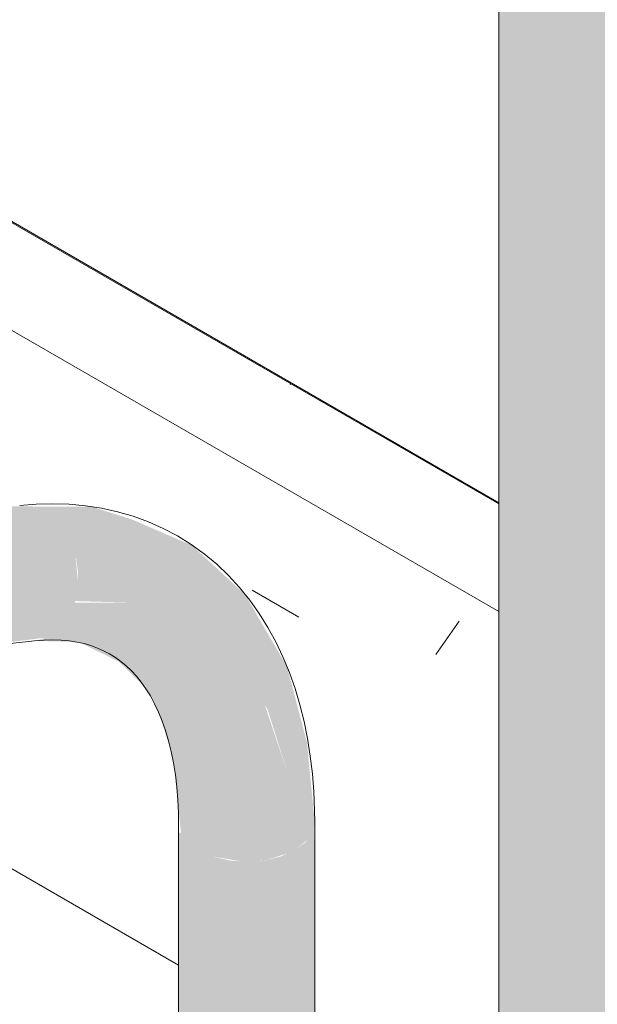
# Model space of a CAD drawing. Header units: metres. Extents: x -5.4 to 6.1, y -8 to 2.6.
# Tile 52 of 81: x 5.5944 to 5.682, y -6.3355 to -6.1861. Entities that reach past the tile are written whole.
import ezdxf

# ---------------------------------------------------------------- set-up
doc = ezdxf.new("R2010")
doc.units = ezdxf.units.M
for name, color, linetype, lineweight in [('A-WALL-PATT', 7, 'Continuous', 5), ('P-SANR-FIXT', 7, 'Continuous', 5), ('Q-CASE', 7, 'Continuous', 5)]:
    doc.layers.add(name, color=color, linetype=linetype, lineweight=lineweight)

# ---------------------------------------------------------------- blocks, each defined once
blk = doc.blocks.new('TAMPO GRANITO2 - TAMPO GRANITO-2002902-ISO_BANHEIRO')
at = {"layer": 'Q-CASE', "true_color": 0x6b6b6b}
h = blk.add_hatch(dxfattribs=at)
h.set_pattern_fill('FP_15', color=251, style=0, pattern_type=2)
h.set_pattern_definition([(0, (5.601, -7.367999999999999), (0.24384, 0.0352), [0.01006, -0.17282, 0.01006, -0.17282, -0.97536]), (0, (5.601, -7.367999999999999), (0.24384, 0.0352), [-0.36576, 0.01006, -0.3557, 0.01006, -0.17282, -0.42672]), (0, (5.601, -7.367999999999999), (0.24384, 0.0352), [-0.9144, 0.01006, -0.11186, 0.01006, -0.29474]), (135, (5.693, -7.351), (-0.1747119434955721, 0.1043265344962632), [0.007109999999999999, -0.1222, 0.007109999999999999, -0.1222, -0.6896800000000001]), (135, (5.693, -7.351), (-0.1747119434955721, 0.1043265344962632), [-0.25863, 0.007109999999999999, -0.25152, 0.007109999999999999, -0.1222, -0.30174]), (135, (5.693, -7.351), (-0.1747119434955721, 0.1043265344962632), [-0.64658, 0.007109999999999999, -0.0791, 0.007109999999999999, -0.20841]), (225, (5.723, -7.28), (-0.06912675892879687, -0.1395121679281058), [0.007109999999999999, -0.1222, 0.007109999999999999, -0.1222, -0.6896800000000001]), (225, (5.723, -7.28), (-0.06912675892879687, -0.1395121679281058), [-0.25863, 0.007109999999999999, -0.25152, 0.007109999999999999, -0.1222, -0.30174]), (225, (5.723, -7.28), (-0.06912675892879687, -0.1395121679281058), [-0.64658, 0.007109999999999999, -0.0791, 0.007109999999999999, -0.20841])])
h.paths.add_polyline_path([(7.268889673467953, -6.608371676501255), (7.587087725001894, -6.424659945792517), (7.333185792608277, -6.278069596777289), (7.333185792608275, -6.294399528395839), (7.559928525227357, -6.425309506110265), (7.255872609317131, -6.600856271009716), (7.267031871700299, -6.607299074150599)])
h.paths.add_polyline_path([(7.301185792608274, -6.27592431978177), (7.301185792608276, -6.25959438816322), (7.022527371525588, -6.098710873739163), (7.008385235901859, -6.10687583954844), (7.203284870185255, -6.219401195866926), (7.206845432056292, -6.220117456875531), (7.213686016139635, -6.222444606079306), (7.218866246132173, -6.225110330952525), (7.221742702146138, -6.227218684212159), (7.223226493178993, -6.22973800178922), (7.223226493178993, -6.230914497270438), (7.287377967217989, -6.267952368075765)])
h = blk.add_hatch(dxfattribs=at)
h.set_pattern_fill('FP_16', color=251, style=0, pattern_type=2)
h.set_pattern_definition([(329.9999999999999, (7.397, -4.655), (0.1724252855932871, -0.04977064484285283), [0.00821, -0.14111, 0.00821, -0.14111, -0.79638]), (329.9999999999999, (7.397, -4.655), (0.1724252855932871, -0.04977064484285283), [-0.29864, 0.00821, -0.29043, 0.00821, -0.14111, -0.34842]), (329.9999999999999, (7.397, -4.655), (0.1724252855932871, -0.04977064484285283), [-0.7466, 0.00821, -0.09133, 0.00821, -0.24066]), (111.206, (7.462000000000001, -4.667), (-0.1235427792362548, 0.2188618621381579), [0.00983, -0.16892, 0.00983, -1.122]), (111.206, (7.462000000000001, -4.667), (-0.1235427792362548, 0.2188618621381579), [-0.18858, -0.16892, 0.00983, -0.34767, -0.59583]), (111.206, (7.462000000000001, -4.667), (-0.1235427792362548, 0.2188618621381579), [-0.715, 0.00983, -0.16892, 0.00983, -0.40725]), (111.206, (7.462000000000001, -4.667), (-0.1235427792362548, 0.2188618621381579), [-0.9035799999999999, -0.10934, 0.00983, -0.28809]), (234.896, (7.484, -4.58), (-0.04887660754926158, -0.169088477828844), [0.00618, -0.10625, 0.00618, -0.70591]), (234.896, (7.484, -4.58), (-0.04887660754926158, -0.169088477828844), [-0.11862, -0.10625, 0.00618, -0.21869, -0.37479]), (234.896, (7.484, -4.58), (-0.04887660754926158, -0.169088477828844), [-0.44975, 0.00618, -0.10625, 0.00618, -0.25617]), (234.896, (7.484, -4.58), (-0.04887660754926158, -0.169088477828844), [-0.5683699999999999, -0.06877, 0.00618, -0.18121])])
h.paths.add_polyline_path([(7.489217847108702, -6.466134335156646), (7.559928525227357, -6.425309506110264), (7.33318579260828, -6.294399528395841), (7.333185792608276, -6.376049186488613), (7.482462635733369, -6.462234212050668)])
h.paths.add_polyline_path([(7.301185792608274, -6.357573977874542), (7.301185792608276, -6.27592431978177), (7.222933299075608, -6.230745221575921), (7.213992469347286, -6.261459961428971), (7.230391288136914, -6.259896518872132), (7.240418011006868, -6.260333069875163), (7.247725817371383, -6.262894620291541), (7.255399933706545, -6.266575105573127), (7.263280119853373, -6.274330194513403), (7.269206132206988, -6.284780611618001), (7.272094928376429, -6.295823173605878), (7.273268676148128, -6.31089093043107), (7.273268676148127, -6.341456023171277), (7.292870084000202, -6.352772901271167)])
h.paths.add_polyline_path([(7.252618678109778, -6.329533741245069), (7.252490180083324, -6.306237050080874), (7.251747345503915, -6.297802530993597), (7.249130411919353, -6.290177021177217), (7.247704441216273, -6.287575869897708), (7.243344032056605, -6.283317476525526), (7.236939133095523, -6.280526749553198), (7.23091937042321, -6.280359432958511), (7.207721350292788, -6.283003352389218), (7.20311982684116, -6.298028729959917), (7.202614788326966, -6.298981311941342), (7.20093970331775, -6.299696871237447), (7.22513906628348, -6.31366837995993)])
h.paths.add_polyline_path([(7.172526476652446, -6.283292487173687), (7.184137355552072, -6.243405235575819), (7.129238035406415, -6.249756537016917), (7.127939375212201, -6.2511581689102), (7.125074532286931, -6.255896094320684), (7.172346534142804, -6.283188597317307)])
h.paths.add_polyline_path([(7.11388763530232, -6.249437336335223), (7.123140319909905, -6.234473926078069), (7.124555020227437, -6.233728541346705), (7.189034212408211, -6.22658289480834), (7.191206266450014, -6.220270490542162), (7.191474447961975, -6.219764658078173), (7.194824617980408, -6.218763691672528), (7.200004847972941, -6.21881931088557), (7.203284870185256, -6.219401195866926), (7.008385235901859, -6.10687583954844), (7.008385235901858, -6.188525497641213), (7.109683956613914, -6.247010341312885)])
at = {"layer": 'Q-CASE', "true_color": 0xa7a7a7}
h = blk.add_hatch(dxfattribs=at)
h.set_pattern_fill('FP_18', color=253, style=0, pattern_type=2)
h.set_pattern_definition([(0, (5.601, -7.45), (0.12192, 0.0176), [0.01006, -0.08138, 0.01006, -0.08138, -0.48768]), (0, (5.601, -7.45), (0.12192, 0.0176), [-0.18288, 0.01006, -0.17282, 0.01006, -0.08138, -0.21336]), (0, (5.601, -7.45), (0.12192, 0.0176), [-0.4572, 0.01006, -0.0509, 0.01006, -0.14234]), (135, (5.647, -7.441), (-0.08735597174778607, 0.05215619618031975), [0.007109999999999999, -0.05755, 0.007109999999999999, -0.05755, -0.34484]), (135, (5.647, -7.441), (-0.08735597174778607, 0.05215619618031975), [-0.12932, 0.007109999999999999, -0.1222, 0.007109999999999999, -0.05755, -0.15087]), (135, (5.647, -7.441), (-0.08735597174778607, 0.05215619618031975), [-0.32329, 0.007109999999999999, -0.03599, 0.007109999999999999, -0.10065]), (225, (5.662000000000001, -7.406000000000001), (-0.03456337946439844, -0.06976315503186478), [0.007109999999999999, -0.05755, 0.007109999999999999, -0.05755, -0.34484]), (225, (5.662000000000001, -7.406000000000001), (-0.03456337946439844, -0.06976315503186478), [-0.12932, 0.007109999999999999, -0.1222, 0.007109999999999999, -0.05755, -0.15087]), (225, (5.662000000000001, -7.406000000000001), (-0.03456337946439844, -0.06976315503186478), [-0.32329, 0.007109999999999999, -0.03599, 0.007109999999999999, -0.10065])])
h.paths.add_polyline_path([(7.255872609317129, -6.682505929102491), (7.255872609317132, -6.600856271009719), (7.489217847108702, -6.466134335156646), (7.333185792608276, -6.376049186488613), (7.333468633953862, -6.387552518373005), (7.33441372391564, -6.3946940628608), (7.335465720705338, -6.39965641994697), (7.339365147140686, -6.410032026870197), (7.344217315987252, -6.419153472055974), (7.350095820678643, -6.427485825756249), (7.35634442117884, -6.434447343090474), (7.359075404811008, -6.436784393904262), (7.363349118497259, -6.433339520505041), (7.367559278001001, -6.430747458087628), (7.375547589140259, -6.427679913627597), (7.385093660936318, -6.427975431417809), (7.394536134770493, -6.431856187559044), (7.398936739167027, -6.435937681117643), (7.401703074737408, -6.442052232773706), (7.402646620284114, -6.44978314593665), (7.40170307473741, -6.458603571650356), (7.398936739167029, -6.467912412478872), (7.394311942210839, -6.477403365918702), (7.387442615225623, -6.486901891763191), (7.382122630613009, -6.492517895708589), (7.37418138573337, -6.498074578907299), (7.367788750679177, -6.500793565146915), (7.361110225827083, -6.501455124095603), (7.355375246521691, -6.499684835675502), (7.350012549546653, -6.495603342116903), (7.346776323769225, -6.492552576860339), (7.343653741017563, -6.488494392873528), (7.341396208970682, -6.481074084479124), (7.340940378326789, -6.471542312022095), (7.342478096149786, -6.464312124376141), (7.337359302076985, -6.460598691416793), (7.327437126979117, -6.450098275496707), (7.322256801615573, -6.443716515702), (7.316755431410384, -6.435568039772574), (7.310142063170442, -6.422443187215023), (7.305749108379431, -6.411810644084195), (7.302197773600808, -6.397144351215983), (7.301185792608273, -6.384759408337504), (7.301185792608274, -6.357573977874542), (7.273268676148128, -6.341456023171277), (7.273268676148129, -6.346969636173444), (7.275443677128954, -6.347489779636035), (7.280621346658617, -6.34978357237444), (7.284594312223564, -6.352772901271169), (7.287091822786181, -6.356254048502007), (7.287943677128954, -6.359989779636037), (7.287943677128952, -6.368154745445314), (7.287091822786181, -6.371890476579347), (7.284594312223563, -6.375371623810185), (7.280621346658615, -6.378360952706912), (7.275443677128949, -6.380654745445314), (7.26810617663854, -6.382196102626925), (7.26294367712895, -6.382588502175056), (7.254710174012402, -6.381675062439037), (7.250443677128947, -6.380654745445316), (7.245266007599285, -6.378360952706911), (7.241293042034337, -6.375371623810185), (7.238795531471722, -6.371890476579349), (7.237943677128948, -6.367206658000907), (7.237943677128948, -6.359989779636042), (7.238795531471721, -6.356254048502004), (7.241293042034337, -6.352772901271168), (7.245266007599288, -6.349783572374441), (7.250443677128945, -6.347489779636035), (7.252618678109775, -6.346969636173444), (7.252618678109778, -6.329533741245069), (7.200694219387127, -6.299555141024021), (7.198502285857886, -6.299974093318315), (7.197615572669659, -6.299982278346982), (7.196285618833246, -6.304551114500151), (7.192861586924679, -6.306567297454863), (7.184704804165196, -6.305608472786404), (7.176855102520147, -6.302575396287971), (7.173159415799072, -6.2988559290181), (7.174774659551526, -6.293307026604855), (7.172346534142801, -6.291527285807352), (7.17086274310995, -6.289007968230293), (7.1723465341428, -6.283188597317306), (7.12507453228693, -6.255896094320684), (7.116429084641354, -6.269745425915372), (7.115877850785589, -6.270124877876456), (7.114061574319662, -6.27000440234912), (7.106501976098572, -6.265244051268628), (7.105919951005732, -6.264449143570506), (7.105828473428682, -6.263746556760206), (7.106396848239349, -6.261859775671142), (7.106501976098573, -6.261651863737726), (7.11388763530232, -6.249437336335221), (7.008385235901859, -6.188525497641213), (6.704329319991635, -6.364072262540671), (7.198178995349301, -6.649196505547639)])
h.paths.add_polyline_path([(7.170691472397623, -6.536421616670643), (7.153525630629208, -6.535334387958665), (7.136043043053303, -6.533134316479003), (7.118459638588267, -6.529828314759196), (7.100996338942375, -6.525478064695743), (7.083877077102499, -6.520119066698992), (7.067308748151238, -6.51383677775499), (7.049337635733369, -6.505532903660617), (7.03666950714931, -6.498794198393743), (7.02290425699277, -6.490167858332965), (7.010615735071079, -6.481105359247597), (6.999733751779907, -6.471538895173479), (6.990333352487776, -6.461496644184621), (6.982917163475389, -6.451572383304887), (6.977190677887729, -6.441420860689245), (6.973380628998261, -6.431327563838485), (6.97149759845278, -6.421420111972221), (6.971601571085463, -6.411818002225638), (6.973657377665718, -6.402642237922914), (6.977671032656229, -6.394023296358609), (6.984789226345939, -6.384899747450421), (6.991282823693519, -6.378834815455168), (7.000710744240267, -6.37245803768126), (7.011755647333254, -6.367014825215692), (7.024249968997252, -6.362555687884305), (7.03806248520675, -6.359155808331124), (7.055130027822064, -6.356678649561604), (7.068884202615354, -6.355651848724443), (7.08550942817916, -6.355591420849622), (7.103478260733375, -6.356779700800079), (7.120157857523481, -6.358878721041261), (7.137741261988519, -6.362184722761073), (7.155204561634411, -6.366534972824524), (7.17232382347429, -6.371893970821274), (7.188892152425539, -6.378176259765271), (7.204592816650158, -6.385272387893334), (7.219531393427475, -6.393218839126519), (7.233296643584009, -6.401845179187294), (7.245585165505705, -6.410907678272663), (7.256467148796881, -6.42047414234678), (7.265900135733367, -6.430560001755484), (7.273283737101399, -6.440440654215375), (7.279010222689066, -6.450592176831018), (7.282974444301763, -6.461496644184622), (7.28470330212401, -6.470592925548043), (7.284599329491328, -6.480195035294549), (7.282543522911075, -6.489370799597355), (7.278529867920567, -6.497989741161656), (7.272272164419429, -6.506309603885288), (7.264918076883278, -6.513178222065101), (7.255490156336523, -6.519554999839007), (7.244445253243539, -6.524998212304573), (7.23195093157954, -6.529457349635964), (7.218138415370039, -6.532857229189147), (7.201070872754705, -6.535334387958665), (7.187316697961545, -6.536361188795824)])
at = {"layer": 'Q-CASE'}
for p, q in [((7.301185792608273, -6.259594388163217), (7.022527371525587, -6.098710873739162)), ((7.222933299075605, -6.230745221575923), (7.301185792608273, -6.275924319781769)), ((7.25261867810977, -6.329533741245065), (7.200694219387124, -6.299555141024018))]:
    blk.add_line(p, q, dxfattribs=at)
blk = doc.blocks.new('TORNEIRA DE MESA PARA LAVATÓRIO COM ALAVANCA - 1196_C_LNK_Cromado CR10-2801303-ISO_BANHEIRO')
at = {"layer": 'P-SANR-FIXT', "true_color": 0xf4f4f4}
for points in [[(7.209357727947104, -6.277381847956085), (7.236939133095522, -6.274330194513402), (7.23739845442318, -6.271754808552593), (7.236939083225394, -6.267349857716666), (7.236253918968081, -6.265394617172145), (7.235658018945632, -6.264085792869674), (7.234170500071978, -6.262130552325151), (7.232374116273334, -6.260719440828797), (7.230391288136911, -6.259948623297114), (7.227652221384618, -6.259948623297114), (7.213901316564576, -6.261773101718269), (7.209579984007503, -6.27661832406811)], [(7.270244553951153, -6.312125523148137), (7.272094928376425, -6.310598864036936), (7.272916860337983, -6.30945321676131), (7.273268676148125, -6.307910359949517), (7.272094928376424, -6.295823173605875), (7.269089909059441, -6.284336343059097), (7.262727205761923, -6.273377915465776), (7.254660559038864, -6.265888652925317), (7.245546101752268, -6.261953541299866), (7.239399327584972, -6.260011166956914), (7.230552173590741, -6.260011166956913), (7.232374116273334, -6.260719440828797), (7.234170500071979, -6.262130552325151), (7.236253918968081, -6.265394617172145), (7.237075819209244, -6.267952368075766), (7.237353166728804, -6.270004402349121), (7.237295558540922, -6.272331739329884), (7.236939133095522, -6.274330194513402), (7.246253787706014, -6.274592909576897), (7.254477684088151, -6.277559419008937), (7.261140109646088, -6.282991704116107), (7.266131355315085, -6.29080031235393), (7.269206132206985, -6.300639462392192), (7.270132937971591, -6.31089093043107)], [(7.207744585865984, -6.282923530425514), (7.232416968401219, -6.279882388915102), (7.233381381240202, -6.279358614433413), (7.234593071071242, -6.278463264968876), (7.235982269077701, -6.276618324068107), (7.236939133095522, -6.274330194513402), (7.209357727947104, -6.277381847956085), (7.207769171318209, -6.28283907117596)], [(7.262943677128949, -6.313871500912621), (7.265900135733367, -6.313600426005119), (7.269206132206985, -6.312585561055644), (7.270244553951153, -6.312125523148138), (7.269206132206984, -6.300639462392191), (7.265732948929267, -6.290177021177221), (7.261140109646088, -6.282991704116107), (7.254427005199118, -6.277518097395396), (7.246253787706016, -6.274592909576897), (7.236829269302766, -6.274592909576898), (7.235247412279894, -6.277594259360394), (7.234593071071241, -6.278463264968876), (7.232416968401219, -6.279882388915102), (7.230919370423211, -6.28035943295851), (7.23747133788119, -6.280541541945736), (7.243543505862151, -6.283512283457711), (7.247704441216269, -6.287575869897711), (7.249878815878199, -6.291970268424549), (7.251902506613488, -6.298584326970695), (7.252970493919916, -6.30945321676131), (7.254001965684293, -6.310890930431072), (7.255642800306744, -6.312125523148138), (7.257781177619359, -6.313072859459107), (7.262108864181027, -6.313808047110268)], [(7.270244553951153, -6.364204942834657), (7.272025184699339, -6.362775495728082), (7.272964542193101, -6.361323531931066), (7.273268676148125, -6.35998977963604), (7.273179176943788, -6.30830285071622), (7.27291686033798, -6.309453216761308), (7.271885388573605, -6.310890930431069), (7.270244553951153, -6.312125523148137), (7.270244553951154, -6.360849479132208)], [(7.262943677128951, -6.365950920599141), (7.266274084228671, -6.365590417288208), (7.268395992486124, -6.365023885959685), (7.270244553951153, -6.364204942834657), (7.270244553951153, -6.312125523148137), (7.268106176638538, -6.313072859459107), (7.265615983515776, -6.31366837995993), (7.262108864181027, -6.313808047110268), (7.260271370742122, -6.31366837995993), (7.257781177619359, -6.313072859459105), (7.255175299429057, -6.311773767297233), (7.254001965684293, -6.310890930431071), (7.252970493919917, -6.309453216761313), (7.252618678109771, -6.30945321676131), (7.25266635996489, -6.360198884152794), (7.253110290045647, -6.361727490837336), (7.254224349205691, -6.363137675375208), (7.255932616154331, -6.364333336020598), (7.258118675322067, -6.365232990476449), (7.260633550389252, -6.365775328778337)]]:
    blk.add_hatch(color=7, dxfattribs=at).paths.add_polyline_path(points)
at = {"layer": 'P-SANR-FIXT'}
for p, q in [((7.201272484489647, -6.283641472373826), (7.230773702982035, -6.280377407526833)), ((7.252618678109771, -6.307910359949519), (7.252618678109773, -6.368154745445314)), ((7.273268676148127, -6.368154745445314), (7.273268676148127, -6.307910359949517))]:
    blk.add_line(p, q, dxfattribs=at)
for points in [[(7.228502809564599, -6.25985265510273, 0), (7.231019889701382, -6.259642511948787, 0), (7.233527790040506, -6.259572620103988, 0), (7.236021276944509, -6.259647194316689, 0), (7.238494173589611, -6.259870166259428, 0), (7.240939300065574, -6.260244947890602, 0), (7.243348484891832, -6.260774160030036, 0), (7.245712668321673, -6.261459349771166, 0), (7.248022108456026, -6.262300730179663, 0), (7.250266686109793, -6.263296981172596, 0), (7.252436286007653, -6.26444514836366, 0), (7.254521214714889, -6.265740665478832, 0), (7.256512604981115, -6.267177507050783, 0), (7.258402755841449, -6.268748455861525, 0), (7.26018536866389, -6.270445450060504, 0), (7.261855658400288, -6.272259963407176, 0), (7.263410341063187, -6.274183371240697, 0), (7.264847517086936, -6.276207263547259, 0), (7.266166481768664, -6.278323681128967, 0), (7.267367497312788, -6.28052526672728, 0), (7.268451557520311, -6.282805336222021, 0), (7.269420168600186, -6.285157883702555, 0), (7.270275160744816, -6.28757753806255, 0), (7.271018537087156, -6.290059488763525, 0), (7.271652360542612, -6.292599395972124, 0), (7.272178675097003, -6.295193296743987, 0), (7.272599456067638, -6.297837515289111, 0), (7.272916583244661, -6.300528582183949, 0), (7.273131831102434, -6.303263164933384, 0), (7.273246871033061, -6.306038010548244, 0), (7.273268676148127, -6.307910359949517, 0)], [(7.230773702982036, -6.280377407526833, 0), (7.232174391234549, -6.28026021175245, 0), (7.233514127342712, -6.280222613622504, 0), (7.234791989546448, -6.28026057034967, 0), (7.236008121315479, -6.280369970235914, 0), (7.237163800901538, -6.280546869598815, 0), (7.238261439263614, -6.280787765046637, 0), (7.239304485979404, -6.281089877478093, 0), (7.240297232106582, -6.281451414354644, 0), (7.241244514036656, -6.281871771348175, 0), (7.242151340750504, -6.282351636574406, 0), (7.243022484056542, -6.28289297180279, 0), (7.243862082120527, -6.283498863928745, 0), (7.244673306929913, -6.284173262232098, 0), (7.245458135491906, -6.284920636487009, 0), (7.246217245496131, -6.285745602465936, 0), (7.246950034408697, -6.286652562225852, 0), (7.247654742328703, -6.287645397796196, 0), (7.248328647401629, -6.288727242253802, 0), (7.248968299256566, -6.289900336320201, 0), (7.249569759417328, -6.291165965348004, 0), (7.25012882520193, -6.292524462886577, 0), (7.25064122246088, -6.293975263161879, 0), (7.251102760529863, -6.295516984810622, 0), (7.251509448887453, -6.29714753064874, 0), (7.251857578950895, -6.29886419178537, 0), (7.252143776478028, -6.300663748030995, 0), (7.252365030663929, -6.302542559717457, 0), (7.2525187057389, -6.304496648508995, 0), (7.252602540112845, -6.306521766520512, 0), (7.252618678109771, -6.307910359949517, 0)]]:
    blk.add_polyline3d(points, dxfattribs=at)
blk = doc.blocks.new('BARRA DE APOIO EM AÇO INOX 40cm - 2310_C_040_POL_Aço Inox Polido POL-V3-ISO_BANHEIRO')
at = {"layer": 'P-SANR-FIXT', "true_color": 0xf4f4f4}
blk.add_hatch(color=7, dxfattribs=at).paths.add_polyline_path([(7.317185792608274, -6.393997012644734), (7.321326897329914, -6.393682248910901), (7.326801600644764, -6.392043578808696), (7.328499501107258, -6.391291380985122), (7.328499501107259, -6.156742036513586), (7.323574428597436, -6.158595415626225), (7.320040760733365, -6.159230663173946), (7.315639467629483, -6.15933013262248), (7.311409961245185, -6.158741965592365), (7.308062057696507, -6.157712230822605), (7.305872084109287, -6.156742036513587), (7.303329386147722, -6.15482886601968), (7.301730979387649, -6.152600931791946), (7.301185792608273, -6.150210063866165), (7.301217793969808, -6.38489974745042), (7.301730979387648, -6.387150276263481), (7.303329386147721, -6.38937821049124), (7.305872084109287, -6.391291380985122), (7.309185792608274, -6.3927594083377), (7.313044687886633, -6.393682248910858), (7.315649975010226, -6.393880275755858)])
at = {"layer": 'P-SANR-FIXT'}
blk.add_line((7.301185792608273, -6.150210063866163), (7.301185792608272, -6.3847594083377), dxfattribs=at)

msp = doc.modelspace()

# ---------------------------------------------------------------- hatches: boundary and pattern name
at = {"layer": 'A-WALL-PATT', "true_color": 0x808080}
h = msp.add_hatch(dxfattribs=at)
h.set_pattern_fill('FP_22', color=8, style=0, pattern_type=2)
h.set_pattern_definition([(329.9999999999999, (3.973867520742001, -6.017), (2.868798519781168e-06, 0.244944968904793), []), (90, (3.973867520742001, -6.017), (-0.28284, 0.1633), [])])
h.paths.add_polyline_path([(5.952955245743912, -7.15950686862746), (5.952955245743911, -6.522639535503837), (5.883369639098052, -6.562814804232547), (5.883369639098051, -6.72741324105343), (5.876634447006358, -6.725856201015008), (5.858956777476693, -6.715649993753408), (5.858956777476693, -6.641282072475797), (5.803208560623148, -6.609095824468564), (5.634757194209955, -6.706351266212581), (5.438447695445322, -6.593233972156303), (5.426481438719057, -6.587034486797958), (5.40807790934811, -6.575477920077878), (5.086042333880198, -6.389550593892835), (4.91017927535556, -6.491085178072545), (4.895539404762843, -6.549007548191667), (5.936976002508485, -7.150281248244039)])
h.paths.add_polyline_path([(5.858956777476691, -6.618188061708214), (5.858956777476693, -6.576909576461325), (5.823208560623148, -6.597548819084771), (5.852898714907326, -6.614690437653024)])
h.paths.add_polyline_path([(4.921197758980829, -6.447773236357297), (5.088143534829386, -6.351387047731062), (5.088143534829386, -6.249531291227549), (5.065051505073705, -6.26286348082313), (5.062562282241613, -6.287055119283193), (5.061934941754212, -6.289369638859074), (5.060090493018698, -6.293065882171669), (5.057001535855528, -6.297130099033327), (5.053302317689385, -6.300252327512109), (5.047650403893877, -6.303740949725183), (4.99360620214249, -6.334590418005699), (4.986522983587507, -6.336730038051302), (4.982080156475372, -6.337566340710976), (4.977664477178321, -6.337877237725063), (4.971686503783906, -6.337809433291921), (4.965691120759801, -6.337018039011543), (4.963109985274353, -6.336252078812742), (4.956109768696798, -6.334348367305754), (4.95538079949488, -6.335222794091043), (4.95538079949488, -6.346783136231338), (4.945379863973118, -6.352717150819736), (4.922321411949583, -6.44335633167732)])
h.paths.add_polyline_path([(4.268613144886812, -5.033463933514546), (4.26958726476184, -5.033463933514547), (4.269109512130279, -5.033427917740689)])
h.paths.add_polyline_path([(5.952955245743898, -6.424659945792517), (5.952955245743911, -5.689813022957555), (4.373209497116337, -4.777746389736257), (4.373209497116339, -5.319729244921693), (4.379395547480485, -5.320701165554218), (4.389216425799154, -5.326372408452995), (4.398447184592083, -5.335582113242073), (4.405974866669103, -5.347224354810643), (4.410882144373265, -5.359875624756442), (4.412587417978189, -5.372027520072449), (4.410882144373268, -5.382213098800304), (4.405967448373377, -5.389204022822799), (4.385923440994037, -5.398634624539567), (4.381589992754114, -5.39965986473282), (4.374093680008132, -5.398832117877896), (4.373209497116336, -5.398832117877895), (4.372955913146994, -5.486376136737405), (4.372395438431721, -5.49194931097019), (4.367351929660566, -5.503514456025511), (4.362127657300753, -5.509180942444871), (4.355665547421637, -5.512683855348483), (4.347671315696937, -5.513743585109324), (4.341479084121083, -5.513762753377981), (4.332392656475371, -5.511011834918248), (4.321499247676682, -5.504395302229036), (4.312842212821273, -5.496404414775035), (4.304845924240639, -5.487027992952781), (4.298482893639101, -5.476246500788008), (4.293895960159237, -5.465736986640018), (4.290558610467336, -5.455756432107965), (4.288758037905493, -5.441800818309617), (4.288758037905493, -5.100835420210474), (4.286891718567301, -5.089691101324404), (4.285169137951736, -5.089179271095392), (4.282458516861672, -5.086321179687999), (4.280772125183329, -5.079281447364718), (4.277222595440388, -5.081330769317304), (4.275307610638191, -5.080225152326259), (4.27508611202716, -5.05581317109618), (4.274056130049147, -5.050967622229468), (4.267790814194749, -5.046693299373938), (4.267192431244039, -5.044996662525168), (4.267168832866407, -5.044011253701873), (4.265426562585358, -5.043005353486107), (4.264771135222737, -5.041825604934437), (4.264947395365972, -5.038411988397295), (4.266603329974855, -5.035504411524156), (4.269109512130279, -5.033361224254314), (4.271501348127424, -5.033008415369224), (4.270896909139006, -5.031079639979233), (4.259107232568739, -4.961123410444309), (4.250768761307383, -4.959533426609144), (4.243723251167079, -4.956908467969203), (4.23478671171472, -4.950774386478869), (4.230989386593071, -4.946661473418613), (4.227775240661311, -4.942308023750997), (4.225129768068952, -4.936768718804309), (4.222839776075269, -4.930188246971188), (4.245231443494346, -4.897776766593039), (4.246903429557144, -4.897787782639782), (4.250572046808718, -4.899293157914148), (4.255878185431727, -4.902145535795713), (4.269215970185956, -4.910669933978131), (4.281822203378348, -4.920104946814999), (4.286280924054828, -4.9240121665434), (4.288881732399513, -4.926846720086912), (4.289370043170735, -4.9283311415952), (4.281296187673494, -4.940017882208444), (4.299081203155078, -5.044454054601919), (4.302701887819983, -5.042363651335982), (4.324492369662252, -5.054944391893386), (4.324492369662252, -5.076989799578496), (4.30035481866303, -5.090925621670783), (4.302519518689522, -5.101847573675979), (4.302758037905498, -5.103939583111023), (4.303059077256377, -5.443733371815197), (4.303681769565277, -5.451527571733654), (4.306373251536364, -5.460587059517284), (4.312133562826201, -5.472523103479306), (4.316869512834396, -5.479912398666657), (4.323457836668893, -5.487930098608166), (4.332392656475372, -5.494968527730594), (4.340712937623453, -5.499455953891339), (4.347892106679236, -5.500398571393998), (4.352544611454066, -5.498959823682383), (4.356243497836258, -5.495531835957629), (4.358130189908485, -5.492017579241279), (4.359209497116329, -5.482248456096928), (4.359039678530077, -5.39759522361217), (4.358261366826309, -5.400083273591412), (4.356319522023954, -5.402163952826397), (4.35492810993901, -5.402782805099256), (4.353930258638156, -5.402993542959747), (4.351665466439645, -5.402261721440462), (4.338452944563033, -5.394798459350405), (4.338043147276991, -5.411997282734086), (4.337374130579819, -5.412916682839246), (4.334292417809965, -5.414415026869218), (4.332148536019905, -5.414418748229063), (4.32920488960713, -5.413447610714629), (4.327680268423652, -5.411638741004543), (4.327327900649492, -5.397020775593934), (4.32562879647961, -5.39583764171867), (4.322032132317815, -5.391077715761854), (4.320849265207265, -5.388745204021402), (4.319963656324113, -5.384099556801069), (4.307373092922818, -5.376530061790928), (4.306742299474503, -5.373667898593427), (4.308545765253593, -5.369482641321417), (4.310711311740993, -5.367950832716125), (4.311470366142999, -5.367598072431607), (4.313008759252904, -5.367661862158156), (4.327517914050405, -5.37569559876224), (4.32792541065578, -5.358709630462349), (4.328771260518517, -5.357559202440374), (4.330509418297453, -5.356539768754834), (4.332739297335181, -5.356207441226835), (4.336547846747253, -5.356954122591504), (4.33816978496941, -5.358747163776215), (4.338463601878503, -5.3638905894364), (4.341846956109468, -5.361203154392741), (4.342411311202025, -5.360809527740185), (4.341250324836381, -5.352918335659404), (4.341097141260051, -5.348898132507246), (4.342033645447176, -5.342478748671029), (4.343188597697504, -5.339559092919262), (4.346465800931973, -5.334071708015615), (4.347848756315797, -5.33279323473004), (4.352402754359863, -5.329353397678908), (4.359209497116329, -5.324592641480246), (4.35920949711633, -4.769663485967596), (4.030749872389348, -4.580027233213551), (4.030749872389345, -5.791522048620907), (4.224492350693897, -5.903683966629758), (4.232452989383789, -5.910067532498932), (4.238890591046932, -5.921954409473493), (4.239851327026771, -5.929578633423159), (4.239851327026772, -5.939833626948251), (4.238784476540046, -5.945746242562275), (4.236525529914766, -5.950880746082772), (4.233512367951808, -5.95499963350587), (4.223135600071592, -5.963132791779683), (4.051955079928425, -6.061963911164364), (4.527766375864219, -6.336386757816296), (4.532914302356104, -6.332502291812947), (4.543136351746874, -6.325444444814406), (4.555908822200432, -6.317855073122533), (4.572068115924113, -6.309629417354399), (4.581473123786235, -6.305513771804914), (4.596545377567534, -6.299646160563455), (4.612374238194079, -6.294423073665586), (4.69277112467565, -6.271832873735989), (4.734854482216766, -6.260287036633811), (4.724368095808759, -6.254232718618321), (4.724368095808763, -6.237902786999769), (4.759723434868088, -6.217490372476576), (4.769449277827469, -6.222754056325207), (4.766921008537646, -6.21727068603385), (4.765842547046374, -6.21019292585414), (4.762704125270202, -6.182859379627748), (4.759178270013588, -6.152168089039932), (4.753996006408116, -6.095466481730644), (4.748330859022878, -6.01004231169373), (4.747100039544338, -5.984797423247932), (4.745460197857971, -5.947058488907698), (4.744168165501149, -5.942808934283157), (4.743789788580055, -5.94016381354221), (4.744057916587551, -5.935731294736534), (4.746196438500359, -5.928263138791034), (4.749044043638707, -5.922999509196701), (4.75227784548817, -5.918820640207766), (4.759362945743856, -5.913226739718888), (4.764322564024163, -5.910275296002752), (4.779357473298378, -5.901482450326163), (4.801087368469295, -5.889394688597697), (4.8236624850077, -5.877024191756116), (4.825859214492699, -5.876560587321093), (4.83338690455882, -5.875488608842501), (4.836044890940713, -5.875763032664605), (4.840961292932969, -5.876242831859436), (4.645225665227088, -5.762856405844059), (4.638552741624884, -5.757823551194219), (4.630918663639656, -5.748189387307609), (4.629388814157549, -5.745359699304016), (4.626985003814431, -5.738313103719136), (4.625926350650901, -5.730604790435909), (4.627073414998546, -5.722875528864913), (4.63048123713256, -5.713966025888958), (4.637899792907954, -5.704539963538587), (4.64657881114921, -5.698071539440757), (4.644985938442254, -5.689139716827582), (4.644913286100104, -5.687177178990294), (4.645058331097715, -5.682057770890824), (4.647208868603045, -5.674325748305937), (4.649858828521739, -5.6704823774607), (4.653000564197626, -5.667548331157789), (4.656323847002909, -5.665272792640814), (4.659126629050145, -5.66378667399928), (4.665200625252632, -5.661409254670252), (4.674321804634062, -5.662842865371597), (4.684019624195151, -5.668443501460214), (4.6931351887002, -5.67753877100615), (4.700782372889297, -5.689587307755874), (4.705521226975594, -5.702293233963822), (4.706960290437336, -5.714348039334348), (4.705099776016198, -5.724032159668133), (4.699882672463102, -5.730851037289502), (4.690825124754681, -5.735378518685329), (4.686984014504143, -5.736450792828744), (4.681043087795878, -5.736364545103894), (4.675555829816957, -5.734525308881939), (4.671106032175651, -5.732355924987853), (4.6645093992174, -5.727342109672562), (4.662823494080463, -5.72568609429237), (4.659278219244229, -5.728762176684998), (4.658128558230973, -5.731298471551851), (4.660174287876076, -5.734013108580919), (4.6659119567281, -5.738227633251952), (5.092187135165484, -5.983993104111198), (5.102178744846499, -5.987676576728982), (5.109526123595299, -5.988930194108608), (5.119590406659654, -5.989384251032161), (5.128689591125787, -5.988404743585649), (5.136815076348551, -5.986565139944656), (5.142824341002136, -5.9839931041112), (5.141374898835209, -5.975730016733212), (5.141302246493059, -5.973767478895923), (5.141447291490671, -5.968648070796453), (5.143597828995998, -5.96091604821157), (5.146247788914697, -5.957072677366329), (5.149389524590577, -5.95413863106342), (5.1531687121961, -5.951562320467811), (5.155515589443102, -5.950376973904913), (5.161589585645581, -5.947999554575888), (5.170710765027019, -5.949433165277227), (5.180408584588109, -5.955033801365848), (5.18982352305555, -5.964592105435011), (5.197171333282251, -5.976177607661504), (5.20191018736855, -5.988883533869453), (5.203349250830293, -6.00093833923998), (5.20180225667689, -6.010176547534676), (5.196271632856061, -6.017441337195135), (5.187070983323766, -6.022021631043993), (5.183372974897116, -6.023041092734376), (5.177211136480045, -6.022894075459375), (5.171944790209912, -6.021115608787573), (5.167494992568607, -6.018946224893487), (5.160850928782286, -6.013885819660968), (5.158860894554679, -6.011938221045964), (5.151429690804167, -6.015352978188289), (5.142830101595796, -6.018132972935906), (5.130448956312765, -6.020567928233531), (5.11990026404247, -6.021426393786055), (5.109269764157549, -6.02104346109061), (5.099897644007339, -6.01989012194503), (5.087418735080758, -6.016769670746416), (5.073830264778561, -6.011065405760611), (5.077098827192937, -6.015301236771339), (5.078886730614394, -6.018039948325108), (5.080308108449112, -6.021804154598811), (5.081802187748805, -6.029906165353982), (5.079499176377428, -6.038721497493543), (5.074161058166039, -6.141917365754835), (5.068939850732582, -6.223668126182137), (5.191217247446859, -6.15307123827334), (5.190342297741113, -6.150943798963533), (5.189994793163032, -6.14600602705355), (5.190342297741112, -6.142536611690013), (5.192316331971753, -6.136354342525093), (5.194743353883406, -6.131584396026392), (5.197016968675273, -6.128192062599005), (5.199794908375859, -6.124952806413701), (5.212678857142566, -6.117514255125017), (5.212549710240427, -6.109052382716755), (5.211674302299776, -6.108128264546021), (5.210356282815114, -6.106199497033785), (5.209344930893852, -6.104093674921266), (5.208709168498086, -6.101954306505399), (5.208492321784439, -6.099927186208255), (5.208709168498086, -6.098150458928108), (5.209344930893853, -6.096745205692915), (5.211674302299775, -6.095046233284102), (5.212678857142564, -6.094466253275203), (5.212678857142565, -6.081768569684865), (5.215153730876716, -6.08033970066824), (5.278637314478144, -6.116991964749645), (5.278637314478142, -6.243729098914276), (5.374252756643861, -6.188525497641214), (5.374252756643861, -6.10687583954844), (5.388394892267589, -6.098710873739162), (5.667053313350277, -6.25959438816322), (5.667053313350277, -6.150210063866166), (5.668371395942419, -6.137573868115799), (5.673138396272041, -6.124539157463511), (5.675896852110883, -6.120227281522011), (5.680901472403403, -6.114320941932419), (5.688282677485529, -6.109134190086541), (5.695179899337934, -6.10643323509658), (5.704201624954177, -6.104970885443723), (5.708693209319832, -6.10512208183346), (5.721412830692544, -6.107515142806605), (5.72328385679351, -6.108374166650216), (5.729088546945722, -6.103575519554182), (5.732180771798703, -6.101361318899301), (5.741574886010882, -6.097756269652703), (5.751243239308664, -6.09804450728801), (5.760753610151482, -6.101956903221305), (5.765232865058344, -6.106111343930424), (5.768048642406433, -6.112335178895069), (5.769009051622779, -6.120204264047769), (5.768048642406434, -6.129182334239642), (5.765232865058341, -6.138657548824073), (5.760753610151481, -6.14798418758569), (5.754916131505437, -6.156526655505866), (5.748118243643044, -6.163702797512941), (5.740823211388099, -6.169023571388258), (5.733528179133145, -6.172126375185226), (5.726730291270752, -6.172799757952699), (5.720892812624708, -6.170997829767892), (5.715444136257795, -6.166843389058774), (5.712215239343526, -6.163792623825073), (5.708871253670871, -6.15913290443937), (5.706774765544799, -6.152141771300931), (5.706508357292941, -6.14853334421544), (5.706616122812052, -6.141046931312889), (5.7073170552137, -6.136904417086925), (5.702289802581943, -6.138400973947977), (5.701246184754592, -6.139815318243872), (5.700081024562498, -6.142765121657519), (5.699053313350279, -6.152750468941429), (5.699053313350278, -6.278069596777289), (5.93933273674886, -6.416794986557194)])
h.paths.add_polyline_path([(5.119743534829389, -6.333142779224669), (5.211964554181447, -6.279898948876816), (5.211136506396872, -6.278805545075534), (5.210356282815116, -6.277663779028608), (5.209197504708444, -6.275061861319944), (5.208518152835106, -6.271632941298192), (5.208661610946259, -6.270004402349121), (5.209099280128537, -6.268752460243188), (5.209344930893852, -6.268209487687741), (5.211674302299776, -6.266510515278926), (5.212678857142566, -6.265930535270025), (5.212678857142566, -6.177630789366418), (5.119743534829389, -6.231287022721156), (5.119743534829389, -6.30830285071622)])
h.paths.add_polyline_path([(5.458572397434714, -6.096626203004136), (5.45365123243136, -6.094976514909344), (5.4483384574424, -6.092367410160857), (5.44332026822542, -6.088609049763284), (5.440341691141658, -6.086093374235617), (5.437699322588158, -6.087127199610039), (5.425197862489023, -6.089501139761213), (5.419918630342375, -6.089398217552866), (5.411184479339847, -6.087742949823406), (5.40362108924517, -6.084308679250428), (5.397452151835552, -6.079381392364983), (5.391335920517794, -6.071689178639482), (5.389295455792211, -6.067529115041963), (5.385327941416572, -6.056186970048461), (5.384210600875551, -6.044231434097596), (5.384210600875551, -5.809682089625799), (5.385627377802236, -5.794937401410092), (5.388852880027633, -5.782637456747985), (5.392897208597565, -5.77212457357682), (5.39892891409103, -5.760382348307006), (5.407292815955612, -5.748262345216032), (5.415205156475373, -5.739059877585), (5.422427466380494, -5.732222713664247), (5.424969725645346, -5.730288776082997), (5.42349988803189, -5.72251660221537), (5.423932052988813, -5.713578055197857), (5.426222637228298, -5.706034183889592), (5.429962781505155, -5.701199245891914), (5.436223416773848, -5.696054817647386), (5.439543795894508, -5.693816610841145), (5.444963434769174, -5.692143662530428), (5.451785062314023, -5.692819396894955), (5.459105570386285, -5.695933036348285), (5.467332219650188, -5.702228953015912), (5.473247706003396, -5.708473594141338), (5.479105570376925, -5.717045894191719), (5.483600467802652, -5.726405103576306), (5.486426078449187, -5.735913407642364), (5.487389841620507, -5.744922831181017), (5.486426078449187, -5.752819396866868), (5.483600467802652, -5.759064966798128), (5.479105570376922, -5.763233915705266), (5.467843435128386, -5.767886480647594), (5.45789119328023, -5.767640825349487), (5.448433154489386, -5.763710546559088), (5.442010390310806, -5.758731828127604), (5.441398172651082, -5.758191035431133), (5.439709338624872, -5.759818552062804), (5.432339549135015, -5.767812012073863), (5.426752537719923, -5.776057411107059), (5.42224145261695, -5.784844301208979), (5.419152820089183, -5.792831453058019), (5.417328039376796, -5.800612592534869), (5.416210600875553, -5.812072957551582), (5.41648162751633, -6.045818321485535), (5.418050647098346, -6.053937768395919), (5.42144113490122, -6.057282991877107), (5.423965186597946, -6.057415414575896), (5.424886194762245, -6.057094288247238), (5.423986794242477, -6.052095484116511), (5.424421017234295, -6.043232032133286), (5.426678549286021, -6.03581172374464), (5.430267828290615, -6.031147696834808), (5.436556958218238, -6.025966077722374), (5.439791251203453, -6.02374753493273), (5.445210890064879, -6.022074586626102), (5.4519131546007, -6.022738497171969), (5.459105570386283, -6.025797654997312), (5.46708476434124, -6.031874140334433), (5.473000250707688, -6.038118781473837), (5.478755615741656, -6.046541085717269), (5.483171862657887, -6.05573653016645), (5.485948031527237, -6.065078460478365), (5.486894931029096, -6.073930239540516), (5.485948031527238, -6.081688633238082), (5.483171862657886, -6.087824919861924), (5.478755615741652, -6.091920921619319), (5.467526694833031, -6.096554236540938), (5.460274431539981, -6.096612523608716)])
h.paths.add_polyline_path([(4.571111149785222, -5.839118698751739), (4.561408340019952, -5.837588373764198), (4.557191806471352, -5.836312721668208), (4.548093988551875, -5.831144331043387), (4.542149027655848, -5.825873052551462), (4.535360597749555, -5.816305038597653), (4.532634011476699, -5.812077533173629), (4.524107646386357, -5.814359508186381), (4.522612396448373, -5.814620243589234), (4.512953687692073, -5.814512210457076), (4.499877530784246, -5.811202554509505), (4.486629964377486, -5.804758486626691), (4.084197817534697, -5.572014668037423), (4.075947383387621, -5.566125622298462), (4.066120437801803, -5.554348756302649), (4.064351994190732, -5.551079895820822), (4.060723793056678, -5.541286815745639), (4.060653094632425, -5.541098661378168), (4.059846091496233, -5.532660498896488), (4.060895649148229, -5.524721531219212), (4.065005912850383, -5.513984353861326), (4.071373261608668, -5.50534502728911), (4.079511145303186, -5.497854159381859), (4.089469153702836, -5.491252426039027), (4.092895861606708, -5.488876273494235), (4.091935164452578, -5.481527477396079), (4.092895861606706, -5.474963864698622), (4.093938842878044, -5.471862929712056), (4.09703761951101, -5.467600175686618), (4.100913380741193, -5.464384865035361), (4.105950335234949, -5.461476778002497), (4.11085337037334, -5.459963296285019), (4.116569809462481, -5.460531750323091), (4.122690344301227, -5.463135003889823), (4.128817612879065, -5.467604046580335), (4.134527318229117, -5.473631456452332), (4.139430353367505, -5.4808064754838), (4.143192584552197, -5.488640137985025), (4.145656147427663, -5.497519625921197), (4.146364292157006, -5.504139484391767), (4.145557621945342, -5.510748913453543), (4.143003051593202, -5.516152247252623), (4.13935365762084, -5.519510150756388), (4.133309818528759, -5.522999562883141), (4.12840678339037, -5.52451304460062), (4.122899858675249, -5.52433032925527), (4.117286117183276, -5.522574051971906), (4.110850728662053, -5.518650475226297), (4.108871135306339, -5.517001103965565), (4.101520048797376, -5.521533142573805), (4.095978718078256, -5.525725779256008), (4.093693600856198, -5.528898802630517), (4.091873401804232, -5.533569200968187), (4.092494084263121, -5.535752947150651), (4.095742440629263, -5.54039761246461), (4.104498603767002, -5.547184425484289), (4.50555816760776, -5.778736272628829), (4.515968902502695, -5.782379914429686), (4.519571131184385, -5.782466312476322), (4.522628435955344, -5.781175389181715), (4.526113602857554, -5.775294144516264), (4.527520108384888, -5.766056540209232), (4.527846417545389, -5.2977983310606), (4.529065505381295, -5.285437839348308), (4.532968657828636, -5.270506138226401), (4.539344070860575, -5.254931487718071), (4.546289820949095, -5.24296694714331), (4.551022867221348, -5.235946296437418), (4.560605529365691, -5.224417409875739), (4.570074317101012, -5.21542937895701), (4.584443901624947, -5.205478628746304), (4.587936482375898, -5.20322159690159), (4.587369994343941, -5.200061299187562), (4.587172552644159, -5.192493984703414), (4.589350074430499, -5.185416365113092), (4.592180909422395, -5.181769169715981), (4.595949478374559, -5.178651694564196), (4.601638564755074, -5.175541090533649), (4.606317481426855, -5.174269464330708), (4.612173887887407, -5.175035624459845), (4.617737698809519, -5.177404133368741), (4.623858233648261, -5.181868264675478), (4.62956793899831, -5.187895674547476), (4.634470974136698, -5.195070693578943), (4.638233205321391, -5.202904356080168), (4.640598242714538, -5.210862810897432), (4.641404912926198, -5.218403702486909), (4.640598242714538, -5.225013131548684), (4.638233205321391, -5.230240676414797), (4.634394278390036, -5.233774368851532), (4.627191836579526, -5.237651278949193), (4.623447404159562, -5.238777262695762), (4.61673461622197, -5.238446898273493), (4.614334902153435, -5.237715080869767), (4.609246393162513, -5.235263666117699), (4.603892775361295, -5.231200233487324), (4.596238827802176, -5.235946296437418), (4.588534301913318, -5.241755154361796), (4.578340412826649, -5.252554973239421), (4.57155757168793, -5.262527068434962), (4.565750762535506, -5.27424474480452), (4.561450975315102, -5.286812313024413), (4.56002004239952, -5.295869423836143), (4.55952010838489, -5.303758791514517), (4.559228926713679, -5.769281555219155), (4.557873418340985, -5.780608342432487), (4.555994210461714, -5.787127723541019), (4.554188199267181, -5.791714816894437), (4.548955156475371, -5.800059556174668), (4.547661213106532, -5.80172940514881), (4.543794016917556, -5.805599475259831), (4.548955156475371, -5.814089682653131), (4.551610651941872, -5.81772655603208), (4.556958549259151, -5.822427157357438), (4.564098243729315, -5.825887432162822), (4.566264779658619, -5.826289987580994), (4.571359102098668, -5.826778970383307), (4.578830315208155, -5.823797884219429), (4.604640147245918, -5.808594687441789), (4.603583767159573, -5.80563067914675), (4.601763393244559, -5.799189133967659), (4.60104194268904, -5.795393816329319), (4.601270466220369, -5.787245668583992), (4.603095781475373, -5.781554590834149), (4.605928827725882, -5.777393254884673), (4.609244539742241, -5.774608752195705), (4.614919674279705, -5.771332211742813), (4.619861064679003, -5.76980689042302), (4.625670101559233, -5.770400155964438), (4.632034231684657, -5.773181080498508), (4.637965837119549, -5.777507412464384), (4.644801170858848, -5.785163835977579), (4.648716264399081, -5.790926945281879), (4.652453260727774, -5.798708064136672), (4.654836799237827, -5.806728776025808), (4.655649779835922, -5.814328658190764), (4.654836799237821, -5.820989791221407), (4.652453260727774, -5.826258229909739), (4.648632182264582, -5.82979192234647), (4.642541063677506, -5.833308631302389), (4.636608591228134, -5.834874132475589), (4.632034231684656, -5.834778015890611), (4.627894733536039, -5.833533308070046), (4.622896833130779, -5.830996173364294), (4.617340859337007, -5.826640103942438), (4.613796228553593, -5.823146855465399), (4.611178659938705, -5.819786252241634), (4.582237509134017, -5.836152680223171), (4.576573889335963, -5.838281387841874), (4.573008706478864, -5.838827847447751)])
h.paths.add_polyline_path([(4.123111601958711, -5.511751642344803), (4.12346038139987, -5.511429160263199), (4.123173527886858, -5.511655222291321)])
h.paths.add_polyline_path([(4.093114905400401, -5.489147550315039), (4.093124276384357, -5.489142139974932), (4.092962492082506, -5.487692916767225)])
h.paths.add_polyline_path([(4.33484982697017, -5.396231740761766), (4.334988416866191, -5.395752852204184), (4.334857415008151, -5.396199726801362)])
h.paths.add_polyline_path([(4.35920949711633, -5.396079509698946), (4.359002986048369, -5.389389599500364), (4.355544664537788, -5.390821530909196), (4.354042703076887, -5.391310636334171), (4.358596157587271, -5.39436976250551), (4.358848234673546, -5.395072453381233)])
h.paths.add_polyline_path([(4.332460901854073, -5.38956602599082), (4.331447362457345, -5.387760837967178), (4.332027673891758, -5.389140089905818), (4.332453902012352, -5.389559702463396)])
h.paths.add_polyline_path([(4.332550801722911, -5.392221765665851), (4.332310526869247, -5.392560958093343), (4.332392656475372, -5.392671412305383)])
h.paths.add_polyline_path([(4.332727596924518, -5.392119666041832), (4.332550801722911, -5.392221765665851), (4.332701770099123, -5.392221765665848)])
h.paths.add_polyline_path([(4.33160331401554, -5.395200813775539), (4.332392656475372, -5.394485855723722), (4.333081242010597, -5.391915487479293), (4.332550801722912, -5.390426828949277), (4.332550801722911, -5.393474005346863), (4.3321014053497, -5.394595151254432), (4.331765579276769, -5.394595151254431), (4.331712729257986, -5.394792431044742)])
h.paths.add_polyline_path([(4.326956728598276, -5.392939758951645), (4.326121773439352, -5.38939844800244), (4.326475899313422, -5.389254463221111), (4.326150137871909, -5.38914008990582), (4.325998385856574, -5.388883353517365), (4.325806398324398, -5.389140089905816), (4.325618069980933, -5.389396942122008), (4.325933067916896, -5.389661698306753), (4.326121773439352, -5.389640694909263), (4.326892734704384, -5.392686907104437)])
h.paths.add_polyline_path([(4.329845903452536, -5.384666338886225), (4.32792541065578, -5.382657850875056), (4.325701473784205, -5.381514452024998), (4.324450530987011, -5.381179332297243), (4.324450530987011, -5.381557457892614), (4.325605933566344, -5.381587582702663), (4.328779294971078, -5.383563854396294), (4.329706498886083, -5.38452224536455)])
h.paths.add_polyline_path([(4.32662004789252, -5.382358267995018), (4.326587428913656, -5.382178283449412), (4.326098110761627, -5.38221844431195)])
h.paths.add_polyline_path([(4.617618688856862, -5.226032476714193), (4.620559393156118, -5.223324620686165), (4.618402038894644, -5.225339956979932), (4.617746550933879, -5.225919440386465)])
h.paths.add_polyline_path([(4.599500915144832, -5.193743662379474), (4.601540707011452, -5.193543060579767), (4.601206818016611, -5.193348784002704), (4.599502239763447, -5.193742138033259)])
h.paths.add_polyline_path([(4.296534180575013, -5.031211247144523), (4.296533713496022, -5.031210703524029), (4.296534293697, -5.031209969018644)])
h.paths.add_polyline_path([(4.296533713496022, -5.031210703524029), (4.296534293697, -5.031209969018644), (4.296534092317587, -5.028031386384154)])

# ---------------------------------------------------------------- block references
at = {"layer": 'P-SANR-FIXT'}
for name in ['BARRA DE APOIO EM AÇO INOX 40cm - 2310_C_040_POL_Aço Inox Polido POL-V3-ISO_BANHEIRO', 'TORNEIRA DE MESA PARA LAVATÓRIO COM ALAVANCA - 1196_C_LNK_Cromado CR10-2801303-ISO_BANHEIRO']:
    msp.add_blockref(name, (-1.634132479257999, 0), dxfattribs=at)
at = {"layer": 'Q-CASE'}
msp.add_blockref('TAMPO GRANITO2 - TAMPO GRANITO-2002902-ISO_BANHEIRO', (-1.634132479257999, 0), dxfattribs=at)

doc.saveas('drawing.dxf')
